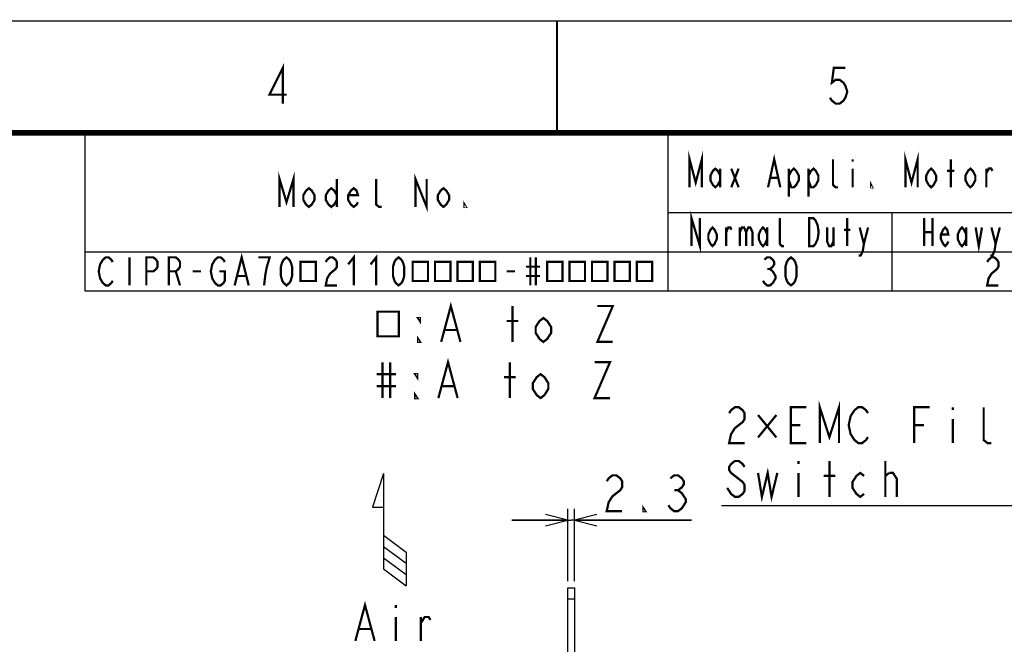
# Model space of a CAD drawing. Extents: x 0 to 420, y 0 to 297.
# Tile 45 of 67: x 162 to 250, y 241 to 297. Entities that reach past the tile are written whole.
import ezdxf

# ---------------------------------------------------------------- set-up
doc = ezdxf.new("R2010")
doc.units = 0
doc.header["$LTSCALE"] = 23.1
doc.layers.get('0').update_dxf_attribs({"linetype": 'CONTINUOUS'})
for name, color, linetype in [('ALL_DIM', 7, 'CONTINUOUS'), ('ALL_FEATURES', 7, 'CONTINUOUS'), ('ALL_NOTE', 7, 'CONTINUOUS')]:
    doc.layers.add(name, color=color, linetype=linetype)
doc.dimstyles.get("Standard").update_dxf_attribs({"dimtxt": 2.5, "dimasz": 2.5, "dimexe": 1.25, "dimexo": 0.625, "dimtad": 1, "dimcen": 2.5, "dimazin": 3, "dimtfac": 1, "dimtmove": 0, "dimatfit": 3})

# ---------------------------------------------------------------- blocks, each defined once
blk = doc.blocks.new('_OPEN')
at = {"color": 0, "linetype": 'BYBLOCK'}
for p, q in [((0, 0), (-1, 0.25)), ((-1, -0.25), (0, 0)), ((-1, 0), (0, 0))]:
    blk.add_line(p, q, dxfattribs=at)
blk = doc.blocks.new('*D5')
at = {"layer": 'ALL_DIM', "color": 2, "linetype": 'CONTINUOUS'}
for p, q in [((210.973, 247.002), (210.973, 253.447)), ((211.548, 247.002), (211.548, 253.447)), ((210.973, 252.447), (205.973, 252.447)), ((205.973, 252.447), (211.261, 252.447)), ((221.999, 252.447), (211.261, 252.447)), ((211.548, 252.447), (221.999, 252.447))]:
    blk.add_line(p, q, dxfattribs=at)
at = {"layer": 'ALL_DIM', "color": 2, "linetype": 'CONTINUOUS', "xscale": 2, "yscale": 2, "zscale": 2}
blk.add_blockref('_OPEN', (210.973, 252.447), dxfattribs=at)
at = {"layer": 'ALL_DIM', "color": 2, "linetype": 'CONTINUOUS', "xscale": 2, "yscale": 2, "zscale": 2, "rotation": 180}
blk.add_blockref('_OPEN', (211.548, 252.447), dxfattribs=at)
blk = doc.blocks.new('ARROW_AIR_BL0', base_point=(195.03, 251.6))
at = {"color": 7, "linetype": 'CONTINUOUS'}
for p, q in [((194.53, 256.6), (193.53, 253.6)), ((194.53, 256.6), (194.53, 248.1)), ((193.53, 253.6), (194.53, 253.6)), ((194.53, 251.1), (196.53, 249.6)), ((194.53, 250.1), (196.53, 248.6)), ((196.53, 249.6), (196.53, 246.6)), ((194.53, 249.1), (196.53, 247.6)), ((194.53, 248.1), (196.53, 246.6))]:
    blk.add_line(p, q, dxfattribs=at)

msp = doc.modelspace()

# ---------------------------------------------------------------- linework, layer by layer
at = {"color": 7, "linetype": 'CONTINUOUS'}
msp.add_line((0, 297), (420, 297), dxfattribs=at)
at = {"color": 2, "linetype": 'CONTINUOUS'}
for p, q in [((167.869, 286.889), (409.869, 286.889)), ((167.869, 286.889), (167.869, 272.889)), ((219.869, 286.889), (219.869, 272.889)), ((219.869, 279.889), (309.869, 279.889)), ((239.869, 279.889), (239.869, 272.889)), ((167.869, 276.389), (409.869, 276.389)), ((167.869, 272.889), (409.869, 272.889))]:
    msp.add_line(p, q, dxfattribs=at)
at = {"color": 7, "linetype": 'CONTINUOUS'}
for points, const_width in [([(210, 287), (210, 297)], 0.18), ([(25, 287), (410, 287)], 0.5)]:
    msp.add_lwpolyline(points, dxfattribs=dict(at, const_width=const_width))
at = {"color": 2, "linetype": 'CONTINUOUS', "const_width": 0.2}
for points in [[(185.548, 289.601), (185.548, 292.801), (184.344, 290.401), (185.892, 290.401)], [(235.72, 292.801), (234.688, 292.801), (234.516, 291.467), (234.86, 291.734), (235.204, 291.734), (235.548, 291.467), (235.72, 291.201), (235.892, 290.667), (235.72, 290.134), (235.548, 289.867), (235.204, 289.601), (234.86, 289.601), (234.516, 289.867), (234.344, 290.134)]]:
    msp.add_lwpolyline(points, dxfattribs=at)
at = {"layer": 'ALL_DIM', "color": 2, "linetype": 'CONTINUOUS', "const_width": 0.2}
for points in [[(214.431, 255.914), (214.603, 256.18), (214.947, 256.447), (215.291, 256.447), (215.635, 256.18), (215.807, 255.914), (215.807, 255.38), (215.635, 255.114), (215.291, 254.847), (214.947, 254.58), (214.603, 254.047), (214.431, 253.247), (215.807, 253.247)], [(220.107, 256.18), (220.451, 256.447), (220.795, 256.447), (221.139, 256.18), (221.311, 255.914), (221.311, 255.647), (221.139, 255.38), (220.795, 255.114), (221.139, 254.847), (221.311, 254.58), (221.483, 254.314), (221.483, 254.047), (221.311, 253.78), (221.139, 253.514), (220.795, 253.247), (220.451, 253.247), (220.107, 253.514), (219.935, 253.78)], [(220.451, 255.114), (220.795, 255.114)], [(217.871, 253.247), (217.699, 253.247), (217.699, 253.514), (217.871, 253.247)]]:
    msp.add_lwpolyline(points, dxfattribs=at)
at = {"layer": 'ALL_FEATURES', "color": 7, "linetype": 'CONTINUOUS'}
for p, q in [((210.973, 239.747), (210.973, 246.422)), ((210.973, 246.422), (211.548, 246.422)), ((210.973, 245.422), (211.548, 245.422))]:
    msp.add_line(p, q, dxfattribs=at)
at = {"layer": 'ALL_FEATURES', "color": 3, "linetype": 'CONTINUOUS'}
msp.add_line((211.548, 246.422), (211.548, 239.747), dxfattribs=at)
at = {"layer": 'ALL_NOTE', "color": 2, "linetype": 'CONTINUOUS'}
msp.add_line((257.686, 253.725), (224.662, 253.725), dxfattribs=at)
msp.add_line((257.686, 253.725), (224.662, 253.725), dxfattribs=at)
msp.add_line((257.686, 253.725), (224.662, 253.725), dxfattribs=at)
msp.add_line((257.686, 253.725), (224.662, 253.725), dxfattribs=at)
at = {"layer": 'ALL_NOTE', "color": 2, "linetype": 'CONTINUOUS', "const_width": 0.2}
for points in [[(221.822, 282.139), (221.822, 284.639), (222.369, 282.556), (222.916, 284.639), (222.916, 282.139)], [(228.822, 282.139), (229.369, 284.639), (229.916, 282.139)], [(235.057, 282.139), (234.838, 282.139), (234.619, 282.348), (234.619, 284.639)], [(236.369, 284.639), (236.369, 284.431)], [(241.072, 282.139), (241.072, 284.639), (241.619, 282.556), (242.166, 284.639), (242.166, 282.139)], [(245.119, 282.139), (245.119, 284.639)], [(224.557, 282.764), (224.338, 282.348), (224.119, 282.139), (223.9, 282.348), (223.682, 282.764), (223.682, 283.181), (223.9, 283.598), (224.119, 283.806), (224.338, 283.598), (224.557, 283.181)], [(224.557, 283.806), (224.557, 282.139)], [(225.541, 283.806), (226.197, 282.139)], [(225.541, 282.139), (226.197, 283.806)], [(230.682, 283.181), (230.9, 283.598), (231.119, 283.806), (231.338, 283.598), (231.557, 283.181), (231.557, 282.764), (231.338, 282.348), (231.119, 282.139), (230.9, 282.139), (230.682, 282.764)], [(230.682, 283.806), (230.682, 281.306)], [(232.432, 283.181), (232.65, 283.598), (232.869, 283.806), (233.088, 283.598), (233.307, 283.181), (233.307, 282.764), (233.088, 282.348), (232.869, 282.139), (232.65, 282.139), (232.432, 282.764)], [(232.432, 283.806), (232.432, 281.306)], [(236.369, 283.806), (236.369, 282.139)], [(243.807, 282.764), (243.588, 282.348), (243.369, 282.139), (243.15, 282.348), (242.932, 282.764), (242.932, 283.181), (243.15, 283.598), (243.369, 283.806), (243.588, 283.598), (243.807, 283.181), (243.807, 282.764)], [(244.791, 283.598), (245.447, 283.598)], [(247.307, 282.764), (247.088, 282.348), (246.869, 282.139), (246.65, 282.348), (246.432, 282.764), (246.432, 283.181), (246.65, 283.598), (246.869, 283.806), (247.088, 283.598), (247.307, 283.181), (247.307, 282.764)], [(248.291, 282.139), (248.291, 283.806)], [(248.291, 283.389), (248.51, 283.806), (248.728, 283.806), (248.838, 283.598)], [(185.244, 280.389), (185.244, 282.889), (185.869, 280.806), (186.494, 282.889), (186.494, 280.389)], [(190.369, 282.889), (190.369, 280.389)], [(194.369, 280.389), (194.119, 280.389), (193.869, 280.598), (193.869, 282.889)], [(197.369, 280.389), (197.369, 282.889), (198.369, 280.389), (198.369, 282.889)], [(229.041, 282.973), (229.697, 282.973)], [(188.369, 281.014), (188.119, 280.598), (187.869, 280.389), (187.619, 280.598), (187.369, 281.014), (187.369, 281.431), (187.619, 281.848), (187.869, 282.056), (188.119, 281.848), (188.369, 281.431), (188.369, 281.014)], [(190.369, 281.014), (190.119, 280.598), (189.869, 280.389), (189.619, 280.598), (189.369, 281.014), (189.369, 281.431), (189.619, 281.848), (189.869, 282.056), (190.119, 281.848), (190.369, 281.431)], [(192.244, 280.806), (192.119, 280.598), (191.869, 280.389), (191.619, 280.598), (191.369, 281.014), (191.369, 281.431), (191.619, 281.848), (191.869, 282.056), (192.119, 281.848), (192.244, 281.431), (191.369, 281.431)], [(200.369, 281.014), (200.119, 280.598), (199.869, 280.389), (199.619, 280.598), (199.369, 281.014), (199.369, 281.431), (199.619, 281.848), (199.869, 282.056), (200.119, 281.848), (200.369, 281.431), (200.369, 281.014)], [(238.119, 282.139), (238.01, 282.139), (238.01, 282.348), (238.119, 282.139)], [(201.869, 280.389), (201.744, 280.389), (201.744, 280.598), (201.869, 280.389)], [(221.994, 276.889), (221.994, 279.389), (222.744, 276.889), (222.744, 279.389)], [(230.244, 276.889), (230.057, 276.889), (229.869, 277.098), (229.869, 279.389)], [(232.494, 279.389), (232.869, 279.389), (233.057, 279.181), (233.15, 278.973), (233.244, 278.764), (233.338, 278.139), (233.244, 277.514), (233.15, 277.306), (233.057, 277.098), (232.869, 276.889), (232.494, 276.889), (232.494, 279.389)], [(235.869, 276.889), (235.869, 279.389)], [(242.744, 279.389), (242.744, 276.889)], [(243.494, 279.389), (243.494, 276.889)], [(224.244, 277.514), (224.057, 277.098), (223.869, 276.889), (223.682, 277.098), (223.494, 277.514), (223.494, 277.931), (223.682, 278.348), (223.869, 278.556), (224.057, 278.348), (224.244, 277.931), (224.244, 277.514)], [(225.088, 276.889), (225.088, 278.556)], [(225.088, 278.139), (225.275, 278.556), (225.463, 278.556), (225.557, 278.348)], [(226.307, 278.556), (226.307, 276.889)], [(226.307, 278.139), (226.494, 278.556), (226.682, 278.556), (226.869, 278.139), (226.869, 276.889)], [(226.869, 278.139), (227.057, 278.556), (227.244, 278.556), (227.432, 278.139), (227.432, 276.889)], [(228.744, 277.514), (228.557, 277.098), (228.369, 276.889), (228.182, 277.098), (227.994, 277.514), (227.994, 277.931), (228.182, 278.348), (228.369, 278.556), (228.557, 278.348), (228.744, 277.931)], [(228.744, 278.556), (228.744, 276.889)], [(234.088, 278.556), (234.088, 277.306), (234.275, 276.889), (234.463, 276.889), (234.65, 277.306)], [(234.65, 278.556), (234.65, 276.889)], [(235.588, 278.348), (236.15, 278.348)], [(236.994, 278.556), (237.369, 277.098), (237.275, 276.473), (237.088, 276.056), (236.9, 276.056)], [(237.369, 277.098), (237.744, 278.556)], [(244.9, 277.306), (244.807, 277.098), (244.619, 276.889), (244.432, 277.098), (244.244, 277.514), (244.244, 277.931), (244.432, 278.348), (244.619, 278.556), (244.807, 278.348), (244.9, 277.931), (244.244, 277.931)], [(246.494, 277.514), (246.307, 277.098), (246.119, 276.889), (245.932, 277.098), (245.744, 277.514), (245.744, 277.931), (245.932, 278.348), (246.119, 278.556), (246.307, 278.348), (246.494, 277.931)], [(246.494, 278.556), (246.494, 276.889)], [(247.338, 278.556), (247.619, 276.889), (247.9, 278.556)], [(248.744, 278.556), (249.119, 277.098), (249.025, 276.473), (248.838, 276.056), (248.65, 276.056)], [(249.119, 277.098), (249.494, 278.556)], [(242.744, 278.139), (243.494, 278.139)], [(170.369, 273.806), (170.244, 273.598), (169.994, 273.389), (169.744, 273.389), (169.494, 273.598), (169.369, 273.806), (169.244, 274.014), (169.119, 274.639), (169.244, 275.264), (169.369, 275.473), (169.494, 275.681), (169.744, 275.889), (169.994, 275.889), (170.244, 275.681), (170.369, 275.473)], [(171.869, 275.889), (171.869, 273.389)], [(173.369, 273.389), (173.369, 275.889), (173.994, 275.889), (174.244, 275.681), (174.369, 275.473), (174.369, 275.056), (174.244, 274.848), (173.994, 274.639), (173.369, 274.639)], [(175.369, 273.389), (175.369, 275.889), (175.994, 275.889), (176.244, 275.681), (176.369, 275.473), (176.369, 275.056), (176.244, 274.848), (175.994, 274.639), (175.369, 274.639)], [(179.869, 274.639), (180.369, 274.639), (180.369, 273.806), (180.244, 273.598), (179.994, 273.389), (179.744, 273.389), (179.494, 273.598), (179.369, 273.806), (179.244, 274.014), (179.119, 274.639), (179.244, 275.264), (179.369, 275.473), (179.494, 275.681), (179.744, 275.889), (179.994, 275.889), (180.244, 275.681), (180.369, 275.473)], [(181.244, 273.389), (181.869, 275.889), (182.494, 273.389)], [(183.869, 273.389), (183.994, 274.431), (184.119, 275.056), (184.244, 275.473), (184.369, 275.889), (183.369, 275.889)], [(185.869, 273.389), (185.619, 273.598), (185.494, 273.806), (185.369, 274.223), (185.369, 275.056), (185.494, 275.473), (185.619, 275.681), (185.869, 275.889), (186.119, 275.681), (186.244, 275.473), (186.369, 275.056), (186.369, 274.223), (186.244, 273.806), (186.119, 273.598), (185.869, 273.389)], [(189.369, 275.473), (189.494, 275.681), (189.744, 275.889), (189.994, 275.889), (190.244, 275.681), (190.369, 275.473), (190.369, 275.056), (190.244, 274.848), (189.994, 274.639), (189.744, 274.431), (189.494, 274.014), (189.369, 273.389), (190.369, 273.389)], [(191.369, 275.264), (191.869, 275.889), (191.869, 273.389)], [(193.369, 275.264), (193.869, 275.889), (193.869, 273.389)], [(195.869, 273.389), (195.619, 273.598), (195.494, 273.806), (195.369, 274.223), (195.369, 275.056), (195.494, 275.473), (195.619, 275.681), (195.869, 275.889), (196.119, 275.681), (196.244, 275.473), (196.369, 275.056), (196.369, 274.223), (196.244, 273.806), (196.119, 273.598), (195.869, 273.389)], [(207.619, 275.889), (207.619, 273.389)], [(208.119, 275.889), (208.119, 273.389)], [(228.494, 275.681), (228.744, 275.889), (228.994, 275.889), (229.244, 275.681), (229.369, 275.473), (229.369, 275.264), (229.244, 275.056), (228.994, 274.848), (229.244, 274.639), (229.369, 274.431), (229.494, 274.223), (229.494, 274.014), (229.369, 273.806), (229.244, 273.598), (228.994, 273.389), (228.744, 273.389), (228.494, 273.598), (228.369, 273.806)], [(230.869, 273.389), (230.619, 273.598), (230.494, 273.806), (230.369, 274.223), (230.369, 275.056), (230.494, 275.473), (230.619, 275.681), (230.869, 275.889), (231.119, 275.681), (231.244, 275.473), (231.369, 275.056), (231.369, 274.223), (231.244, 273.806), (231.119, 273.598), (230.869, 273.389)], [(248.369, 275.473), (248.494, 275.681), (248.744, 275.889), (248.994, 275.889), (249.244, 275.681), (249.369, 275.473), (249.369, 275.056), (249.244, 274.848), (248.994, 274.639), (248.744, 274.431), (248.494, 274.014), (248.369, 273.389), (249.369, 273.389)], [(187.119, 275.499), (187.119, 273.78), (188.494, 273.78), (188.494, 275.499), (187.119, 275.499)], [(197.119, 275.499), (197.119, 273.78), (198.494, 273.78), (198.494, 275.499), (197.119, 275.499)], [(199.119, 275.499), (199.119, 273.78), (200.494, 273.78), (200.494, 275.499), (199.119, 275.499)], [(201.119, 275.499), (201.119, 273.78), (202.494, 273.78), (202.494, 275.499), (201.119, 275.499)], [(203.119, 275.499), (203.119, 273.78), (204.494, 273.78), (204.494, 275.499), (203.119, 275.499)], [(207.244, 275.056), (208.494, 275.056)], [(209.119, 275.499), (209.119, 273.78), (210.494, 273.78), (210.494, 275.499), (209.119, 275.499)], [(211.119, 275.499), (211.119, 273.78), (212.494, 273.78), (212.494, 275.499), (211.119, 275.499)], [(213.119, 275.499), (213.119, 273.78), (214.494, 273.78), (214.494, 275.499), (213.119, 275.499)], [(215.119, 275.499), (215.119, 273.78), (216.494, 273.78), (216.494, 275.499), (215.119, 275.499)], [(217.119, 275.499), (217.119, 273.78), (218.494, 273.78), (218.494, 275.499), (217.119, 275.499)], [(228.744, 274.848), (228.994, 274.848)], [(175.994, 274.639), (176.369, 273.389)], [(177.494, 274.639), (178.244, 274.639)], [(181.494, 274.223), (182.244, 274.223)], [(205.494, 274.639), (206.244, 274.639)], [(207.244, 274.223), (208.494, 274.223)], [(199.666, 268.347), (200.526, 271.547), (201.386, 268.347)], [(206.03, 268.347), (206.03, 271.547)], [(213.598, 271.547), (214.974, 271.547), (213.598, 268.347), (214.974, 268.347)], [(193.99, 271.047), (193.99, 268.847), (195.882, 268.847), (195.882, 271.047), (193.99, 271.047)], [(197.774, 270.48), (197.774, 270.214), (197.602, 270.48), (197.774, 270.48)], [(209.47, 269.147), (209.126, 268.614), (208.782, 268.347), (208.438, 268.614), (208.094, 269.147), (208.094, 269.68), (208.438, 270.214), (208.782, 270.48), (209.126, 270.214), (209.47, 269.68), (209.47, 269.147)], [(205.514, 270.214), (206.546, 270.214)], [(197.774, 268.347), (197.602, 268.347), (197.602, 268.614), (197.774, 268.347)], [(200.01, 269.413), (201.042, 269.413)], [(194.428, 266.539), (194.428, 263.339)], [(195.116, 266.539), (195.116, 263.339)], [(199.416, 263.339), (200.276, 266.539), (201.136, 263.339)], [(205.78, 263.339), (205.78, 266.539)], [(213.348, 266.539), (214.724, 266.539), (213.348, 263.339), (214.724, 263.339)], [(193.912, 265.472), (195.632, 265.472)], [(197.524, 265.472), (197.524, 265.205), (197.352, 265.472), (197.524, 265.472)], [(205.264, 265.205), (206.296, 265.205)], [(209.22, 264.139), (208.876, 263.605), (208.532, 263.339), (208.188, 263.605), (207.844, 264.139), (207.844, 264.672), (208.188, 265.205), (208.532, 265.472), (208.876, 265.205), (209.22, 264.672), (209.22, 264.139)], [(193.912, 264.405), (195.632, 264.405)], [(199.76, 264.405), (200.792, 264.405)], [(197.524, 263.339), (197.352, 263.339), (197.352, 263.605), (197.524, 263.339)], [(225.35, 261.992), (225.522, 262.259), (225.866, 262.525), (226.21, 262.525), (226.554, 262.259), (226.726, 261.992), (226.726, 261.459), (226.554, 261.192), (226.21, 260.925), (225.866, 260.659), (225.522, 260.125), (225.35, 259.325), (226.726, 259.325)], [(232.23, 259.325), (230.854, 259.325), (230.854, 262.525), (232.23, 262.525)], [(233.434, 259.325), (233.434, 262.525), (234.294, 259.859), (235.154, 262.525), (235.154, 259.325)], [(236.53, 262.259), (236.874, 262.525), (237.218, 262.525), (237.562, 262.259), (237.734, 261.992)], [(241.862, 259.325), (241.862, 262.525), (243.238, 262.525)], [(245.302, 262.525), (245.302, 262.259)], [(248.742, 259.325), (248.398, 259.325), (248.054, 259.592), (248.054, 262.525)], [(229.564, 261.825), (227.93, 259.825)], [(227.93, 261.825), (229.564, 259.825)], [(237.734, 259.859), (237.562, 259.592), (237.218, 259.325), (236.874, 259.325), (236.53, 259.592), (236.358, 259.859), (236.186, 260.125), (236.014, 260.925), (236.186, 261.725), (236.53, 262.259)], [(230.854, 260.925), (231.714, 260.925)], [(241.862, 260.925), (242.722, 260.925)], [(245.302, 261.459), (245.302, 259.325)], [(226.726, 257.192), (226.554, 257.459), (226.21, 257.725), (225.866, 257.725), (225.522, 257.459), (225.35, 257.192), (225.35, 256.925), (225.522, 256.659)], [(231.542, 257.725), (231.542, 257.459)], [(234.294, 254.525), (234.294, 257.725)], [(239.282, 254.525), (239.282, 257.725)], [(225.522, 256.659), (226.554, 255.859)], [(227.93, 256.659), (228.274, 254.525), (228.79, 256.659), (229.134, 254.525), (229.65, 256.659)], [(231.542, 256.659), (231.542, 254.525)], [(233.778, 256.392), (234.81, 256.392)], [(237.39, 254.792), (237.046, 254.525), (236.702, 254.792), (236.358, 255.325), (236.358, 255.859), (236.702, 256.392), (237.046, 256.659), (237.39, 256.392)], [(239.282, 256.392), (239.626, 256.659)], [(239.626, 256.659), (239.97, 256.659), (240.314, 256.125), (240.314, 254.525)], [(226.554, 255.859), (226.726, 255.592), (226.726, 255.059), (226.554, 254.792), (226.21, 254.525), (225.866, 254.525), (225.522, 254.792), (225.35, 255.059), (225.178, 255.325)], [(192.01, 241.674), (192.87, 244.874), (193.73, 241.674)], [(195.622, 244.874), (195.622, 244.608)], [(195.622, 243.808), (195.622, 241.674)], [(197.858, 243.274), (198.202, 243.808), (198.546, 243.808), (198.718, 243.541)], [(197.858, 241.674), (197.858, 243.808)], [(192.354, 242.741), (193.386, 242.741)]]:
    msp.add_lwpolyline(points, dxfattribs=at)

# ---------------------------------------------------------------- block references
at = {"color": 2, "linetype": 'CONTINUOUS'}
msp.add_blockref('ARROW_AIR_BL0', (195.03, 251.6), dxfattribs=at)

# ---------------------------------------------------------------- dimensions: what is measured, and where the dimension line sits
at = {"layer": 'ALL_DIM', "color": 2, "linetype": 'CONTINUOUS'}
dim = msp.add_linear_dim(base=(211.548212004, 252.446989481), p1=(210.973212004, 246.001543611), p2=(211.548212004, 246.001543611), dimstyle='Standard', dxfattribs=at)
dim.commit()
dim.dimension.update_dxf_attribs({"geometry": '*D5', "text_midpoint": (213.742526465, 252.446989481), "dimtype": 128})

doc.saveas('drawing.dxf')
